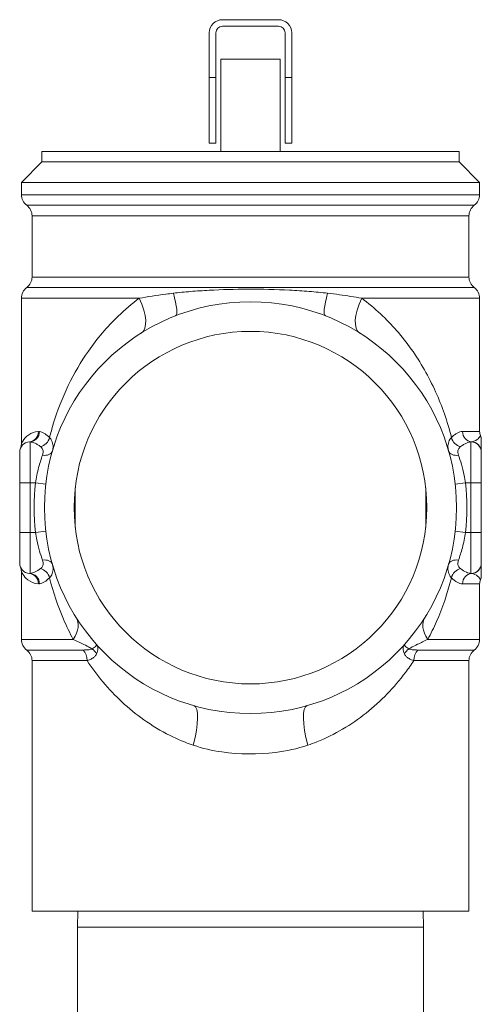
# Model space of a CAD drawing. Header units: millimetres. Extents: x 14365 to 105143, y -126377 to -22383.
# Tile 254 of 256: x 20131 to 20167, y -27440 to -27364. Entities that reach past the tile are written whole.
import ezdxf

# ---------------------------------------------------------------- set-up
doc = ezdxf.new("R2010")
doc.units = ezdxf.units.MM
doc.layers.add('UT_ZARIZENI - ZDROJ TEPLA', color=3, linetype='Continuous', lineweight=35)

msp = doc.modelspace()

# ---------------------------------------------------------------- linework, layer by layer
at = {"layer": 'UT_ZARIZENI - ZDROJ TEPLA', "lineweight": 13}
for p, q in [((20147.048, -27363.593), (20151.366, -27363.593)), ((20151.366, -27364.101), (20147.048, -27364.101)), ((20146.032, -27368.038), (20146.032, -27364.609)), ((20146.54, -27364.609), (20146.54, -27368.038)), ((20151.874, -27368.038), (20151.874, -27364.609)), ((20152.382, -27364.609), (20152.382, -27368.038)), ((20146.921, -27366.641), (20151.493, -27366.641)), ((20146.921, -27373.753), (20146.921, -27366.641)), ((20151.493, -27373.753), (20151.493, -27366.641)), ((20146.032, -27373.118), (20146.032, -27368.038)), ((20146.54, -27368.038), (20146.032, -27368.038)), ((20146.54, -27368.038), (20146.54, -27373.118)), ((20151.874, -27373.118), (20151.874, -27368.038)), ((20152.382, -27368.038), (20151.874, -27368.038)), ((20152.382, -27368.038), (20152.382, -27373.118)), ((20146.032, -27373.118), (20146.54, -27373.118)), ((20151.874, -27373.118), (20152.382, -27373.118)), ((20133.142, -27373.753), (20165.273, -27373.753)), ((20133.142, -27374.547), (20133.142, -27373.753)), ((20165.273, -27374.547), (20165.273, -27373.753)), ((20133.142, -27374.547), (20131.554, -27376.134)), ((20133.142, -27374.547), (20165.273, -27374.547)), ((20165.273, -27374.547), (20166.86, -27376.134)), ((20166.86, -27376.134), (20131.554, -27376.134)), ((20131.554, -27377.085), (20131.554, -27376.134)), ((20166.86, -27377.085), (20166.86, -27376.134)), ((20131.554, -27377.085), (20166.86, -27377.085)), ((20166.448, -27377.902), (20131.967, -27377.902)), ((20166.035, -27378.72), (20132.38, -27378.72)), ((20132.38, -27383.435), (20132.38, -27378.72)), ((20166.035, -27383.435), (20166.035, -27378.72)), ((20132.38, -27383.435), (20166.035, -27383.435)), ((20166.448, -27384.252), (20131.967, -27384.252)), ((20140.64, -27385.07), (20131.554, -27385.07)), ((20131.554, -27396.308), (20131.554, -27385.07)), ((20166.86, -27385.07), (20157.775, -27385.07)), ((20166.86, -27395.343), (20166.86, -27385.07)), ((20165.546, -27395.343), (20166.86, -27395.343)), ((20132.221, -27396.141), (20132.221, -27399.312)), ((20166.194, -27399.312), (20166.194, -27396.141)), ((20131.427, -27399.312), (20131.427, -27396.93)), ((20166.987, -27396.934), (20166.987, -27399.312)), ((20131.427, -27399.312), (20131.427, -27403.122)), ((20132.221, -27399.312), (20131.427, -27399.312)), ((20132.221, -27403.122), (20132.221, -27399.312)), ((20132.648, -27399.312), (20132.221, -27399.312)), ((20132.648, -27399.312), (20133.436, -27399.402)), ((20135.704, -27402.741), (20135.704, -27399.693)), ((20162.711, -27399.693), (20162.711, -27402.741)), ((20165.767, -27399.312), (20164.978, -27399.402)), ((20166.194, -27399.312), (20165.767, -27399.312)), ((20166.987, -27399.312), (20166.194, -27399.312)), ((20166.194, -27399.312), (20166.194, -27403.122)), ((20166.987, -27403.122), (20166.987, -27399.312)), ((20132.648, -27403.122), (20133.436, -27403.031)), ((20165.767, -27403.122), (20164.978, -27403.031)), ((20131.427, -27405.503), (20131.427, -27403.122)), ((20132.221, -27403.122), (20131.427, -27403.122)), ((20132.221, -27403.122), (20132.221, -27406.292)), ((20132.648, -27403.122), (20132.221, -27403.122)), ((20166.194, -27403.122), (20165.767, -27403.122)), ((20166.194, -27403.122), (20166.987, -27403.122)), ((20166.194, -27406.292), (20166.194, -27403.122)), ((20166.987, -27403.122), (20166.987, -27405.5)), ((20131.554, -27411.375), (20131.554, -27406.125)), ((20166.86, -27407.09), (20165.546, -27407.09)), ((20166.86, -27411.375), (20166.86, -27407.09)), ((20131.554, -27411.375), (20135.548, -27411.375)), ((20162.866, -27411.375), (20166.86, -27411.375)), ((20136.312, -27412.192), (20131.967, -27412.192)), ((20166.448, -27412.192), (20162.102, -27412.192)), ((20136.621, -27413.01), (20132.38, -27413.01)), ((20132.38, -27432.332), (20132.38, -27413.01)), ((20166.035, -27413.01), (20161.793, -27413.01)), ((20166.035, -27432.332), (20166.035, -27413.01)), ((20132.38, -27432.332), (20166.035, -27432.332)), ((20135.911, -27432.332), (20135.872, -27433.563)), ((20162.504, -27432.332), (20162.542, -27433.563)), ((20135.872, -27433.563), (20162.542, -27433.563)), ((20135.872, -27433.563), (20135.872, -27441.04)), ((20162.542, -27433.563), (20162.542, -27441.04))]:
    msp.add_line(p, q, dxfattribs=at)
for radius in [15.875, 13.589]:
    msp.add_circle((20149.207, -27401.217), radius, dxfattribs=at)
for centre, radius, start, end in [((20147.048, -27364.609), 1.016, 90, 180), ((20147.048, -27364.609), 0.508, 90, 180), ((20151.366, -27364.609), 1.016, 0, 90), ((20151.366, -27364.609), 0.508, 0, 90), ((20132.57, -27377.085), 1.016, 180, 233.57643), ((20165.844, -27377.085), 1.016, 306.42357, 0), ((20131.364, -27378.72), 1.016, 0, 53.57643), ((20167.051, -27378.72), 1.016, 126.42357, 180), ((20131.364, -27383.435), 1.016, 306.42357, 0), ((20167.051, -27383.435), 1.016, 180, 233.57643), ((20132.57, -27385.07), 1.016, 126.42357, 180), ((20165.844, -27385.07), 1.016, 0, 53.57643), ((20167.654, -27395.343), 0.794, 180, 203.07392), ((20132.221, -27396.93), 0.794, 93.13785, 180), ((20166.194, -27395.965), 0.794, 0, 23.07392), ((20130.761, -27396.308), 0.794, 336.92608, 0), ((20149.207, -27401.217), 16.669, 173.43757, 186.56243), ((20149.207, -27401.217), 16.669, 353.43757, 6.56243), ((20132.221, -27405.503), 0.794, 180, 266.86215), ((20130.761, -27406.125), 0.794, 0, 23.07392), ((20167.654, -27407.09), 0.794, 156.92608, 180), ((20166.194, -27406.468), 0.794, 336.92608, 0), ((20132.57, -27411.375), 1.016, 180, 233.57643), ((20165.844, -27411.375), 1.016, 306.42357, 0), ((20131.364, -27413.01), 1.016, 0, 53.57643), ((20167.051, -27413.01), 1.016, 126.42357, 180)]:
    msp.add_arc(centre, radius, start, end, dxfattribs=at)
for centre, major_axis, ratio, start_param, end_param in [((20142.27, -27383.475), (1.156, -2.957), 0.172799, 0, 1.083396), ((20156.144, -27383.475), (-1.156, -2.957), 0.172799, 5.199789, 6.283185), ((20139.099, -27385.07), (1.685, -2.691), 0.425721, 0, 1.310344), ((20159.316, -27385.07), (-1.685, -2.691), 0.425721, 4.972842, 6.283185), ((20132.134, -27395.345), (0.043, -0.793), 0.925338, 0, 1.520112), ((20132.221, -27395.348), (-0.098, -0.788), 0.919745, 0.134401, 1.684685), ((20166.28, -27395.343), (0, -0.794), 0.925537, 4.712389, 6.224008), ((20133.028, -27395.814), (0.555, 0.567), 0.793666, 4.031291, 5.373073), ((20165.387, -27395.814), (0.555, -0.567), 0.793666, 4.051705, 5.393487), ((20166.194, -27396.934), (0.794, 0), 0.998616, 0, 1.570796), ((20166.194, -27396.928), (0.794, 0), 0.999748, 0, 1.51603), ((20133.181, -27396.635), (0.763, -0.218), 0.659827, 4.898816, 6.283185), ((20165.234, -27396.635), (-0.763, -0.218), 0.659827, 0, 1.38437), ((20133.181, -27405.798), (0.763, 0.218), 0.659827, 0, 1.38437), ((20165.234, -27405.798), (-0.763, 0.218), 0.659827, 4.898816, 6.283185), ((20133.028, -27406.619), (0.555, -0.567), 0.793666, 0.910112, 2.251894), ((20165.387, -27406.619), (-0.555, -0.567), 0.793666, 4.031291, 5.373073), ((20166.194, -27405.5), (0.794, 0), 0.998616, 4.712389, 6.283185), ((20166.194, -27405.506), (0.794, 0), 0.999748, 4.767155, 6.283185), ((20132.134, -27407.088), (0.043, 0.793), 0.925338, 4.763073, 6.283185), ((20132.221, -27407.085), (-0.098, 0.788), 0.919745, 4.5985, 6.148784), ((20166.28, -27407.09), (0, 0.794), 0.925537, 0.059177, 1.570796), ((20133.092, -27411.375), (2.686, 1.693), 0.545752, 5.426012, 6.283185), ((20165.323, -27411.375), (-2.686, 1.693), 0.545752, 0, 0.857173), ((20136.495, -27412.831), (0.828, -0.588), 0.868702, 1.051887, 1.585283), ((20161.92, -27412.831), (0.828, 0.588), 0.868702, 1.55631, 2.089705), ((20135.861, -27413.01), (0, -1.016), 0.747951, 1.570796, 2.505881), ((20162.553, -27413.01), (0, 1.016), 0.747951, 0.635711, 1.570796), ((20143.968, -27419.532), (0.873, 3.053), 0.25251, 4.784504, 6.283185), ((20154.447, -27419.532), (-0.873, 3.053), 0.25251, 0, 1.498681)]:
    msp.add_ellipse(centre, major_axis=major_axis, ratio=ratio, start_param=start_param, end_param=end_param, dxfattribs=at)
for points, knots in [([(20143.263, -27384.683), (20143.067, -27384.706), (20142.873, -27384.729), (20141.959, -27384.847), (20141.279, -27384.955), (20140.64, -27385.07)], [1.7904065, 1.7904065, 1.7904065, 1.7904065, 1.8679154, 1.8679154, 2.1625895, 2.1625895, 2.1625895, 2.1625895]), ([(20155.152, -27384.683), (20154.692, -27384.63), (20154.215, -27384.584), (20153.234, -27384.505), (20152.728, -27384.471), (20151.181, -27384.392), (20150.095, -27384.367), (20148.006, -27384.373), (20146.99, -27384.402), (20145.536, -27384.481), (20145.062, -27384.513), (20144.141, -27384.59), (20143.694, -27384.633), (20143.263, -27384.683)], [-1.417106, -1.417106, -1.417106, -1.417106, -1.234673, -1.234673, -1.052241, -1.052241, -0.685152, -0.685152, -0.342579, -0.342579, -0.17129, -0.17129, 0, 0, 0, 0]), ([(20157.775, -27385.07), (20157.497, -27385.02), (20157.21, -27384.971), (20156.359, -27384.836), (20155.77, -27384.754), (20155.152, -27384.683)], [0, 0, 0, 0, 0.1282689, 0.1282689, 0.3717419, 0.3717419, 0.3717419, 0.3717419]), ([(20140.64, -27385.07), (20140.066, -27385.493), (20139.524, -27385.953), (20138.155, -27387.268), (20137.389, -27388.178), (20135.56, -27390.811), (20134.651, -27392.68), (20133.911, -27395.107), (20133.814, -27395.457), (20133.724, -27395.814)], [-3.357851, -3.357851, -3.357851, -3.357851, -3.093806, -3.093806, -2.650564, -2.650564, -1.88427, -1.88427, -1.759064, -1.759064, -1.759064, -1.759064]), ([(20164.69, -27395.814), (20164.376, -27394.56), (20163.967, -27393.393), (20162.942, -27391.114), (20162.313, -27390.012), (20160.9, -27388.018), (20160.109, -27387.101), (20158.765, -27385.847), (20158.283, -27385.445), (20157.775, -27385.07)], [-7.160736, -7.160736, -7.160736, -7.160736, -6.71913, -6.71913, -6.248832, -6.248832, -5.796997, -5.796997, -5.563085, -5.563085, -5.563085, -5.563085]), ([(20132.869, -27395.345), (20132.568, -27395.363), (20132.318, -27395.467), (20131.911, -27395.745), (20131.76, -27395.93), (20131.592, -27396.208), (20131.554, -27396.308), (20131.554, -27396.308), (20131.554, -27396.308), (20131.554, -27396.308), (20131.554, -27396.308)], [-1.4446518, -1.4446518, -1.4446518, -1.4446518, -1.1956603, -1.1956603, -0.9308949, -0.9308949, -0.7223259, -0.7223259, -0.7223259, -0.7220428, -0.7220428, -0.7220428, -0.7220428]), ([(20133.724, -27395.814), (20133.658, -27395.746), (20133.591, -27395.685), (20133.458, -27395.577), (20133.392, -27395.53), (20133.328, -27395.491), (20133.263, -27395.452), (20133.199, -27395.42), (20133.073, -27395.372), (20133.012, -27395.356), (20132.952, -27395.348)], [-0.1919341, -0.1919341, -0.1919341, -0.1919341, -0.1439506, -0.1439506, -0.0959671, -0.0959671, -0.0959671, -0.0479835, -0.0479835, 0, 0, 0, 0]), ([(20165.546, -27395.343), (20165.481, -27395.343), (20165.414, -27395.353), (20165.276, -27395.394), (20165.205, -27395.425), (20165.133, -27395.464), (20165.061, -27395.504), (20164.987, -27395.553), (20164.839, -27395.67), (20164.765, -27395.738), (20164.69, -27395.814)], [-0.2144193, -0.2144193, -0.2144193, -0.2144193, -0.1608145, -0.1608145, -0.1072097, -0.1072097, -0.1072097, -0.0536048, -0.0536048, 0, 0, 0, 0]), ([(20132.221, -27396.141), (20132.283, -27396.147), (20132.348, -27396.16), (20132.479, -27396.198), (20132.546, -27396.224), (20132.614, -27396.255), (20132.681, -27396.286), (20132.75, -27396.324), (20132.889, -27396.41), (20132.959, -27396.459), (20133.028, -27396.514)], [0, 0, 0, 0, 0.0479835, 0.0479835, 0.0959671, 0.0959671, 0.0959671, 0.1439506, 0.1439506, 0.1919341, 0.1919341, 0.1919341, 0.1919341]), ([(20133.944, -27396.853), (20133.983, -27396.716), (20134.002, -27396.578), (20133.99, -27396.3), (20133.954, -27396.162), (20133.843, -27395.956), (20133.789, -27395.882), (20133.724, -27395.814)], [0, 0, 0, 0, 0.0487823, 0.0487823, 0.1030378, 0.1030378, 0.1369475, 0.1369475, 0.1369475, 0.1369475]), ([(20164.69, -27395.814), (20164.601, -27395.909), (20164.531, -27396.015), (20164.431, -27396.265), (20164.41, -27396.41), (20164.425, -27396.658), (20164.443, -27396.756), (20164.471, -27396.853)], [0, 0, 0, 0, 0.0471445, 0.0471445, 0.1024079, 0.1024079, 0.1369475, 0.1369475, 0.1369475, 0.1369475]), ([(20165.387, -27396.514), (20165.464, -27396.453), (20165.542, -27396.399), (20165.697, -27396.305), (20165.774, -27396.266), (20165.849, -27396.234), (20165.924, -27396.202), (20165.998, -27396.178), (20166.112, -27396.152), (20166.153, -27396.145), (20166.194, -27396.141)], [0, 0, 0, 0, 0.0536048, 0.0536048, 0.1072097, 0.1072097, 0.1072097, 0.1608145, 0.1608145, 0.1918263, 0.1918263, 0.1918263, 0.1918263]), ([(20166.237, -27396.135), (20166.23, -27396.136), (20166.223, -27396.136), (20166.208, -27396.138), (20166.201, -27396.139), (20166.194, -27396.141)], [-0.01609104, -0.01609104, -0.01609104, -0.01609104, -0.00804552, -0.00804552, 0, 0, 0, 0]), ([(20166.924, -27395.654), (20166.924, -27395.654), (20166.924, -27395.654), (20166.924, -27395.654), (20166.924, -27395.654), (20166.898, -27395.713), (20166.791, -27395.865), (20166.697, -27395.961), (20166.477, -27396.086), (20166.363, -27396.127), (20166.237, -27396.135)], [-0.7021775, -0.7021775, -0.7021775, -0.7021775, -0.701982, -0.701982, -0.701982, -0.4851185, -0.4851185, -0.2144854, -0.2144854, 0, 0, 0, 0]), ([(20166.987, -27396.928), (20166.987, -27396.912), (20166.987, -27396.83), (20166.987, -27396.579), (20166.987, -27396.387), (20166.987, -27396.083), (20166.987, -27395.965), (20166.987, -27395.965), (20166.987, -27395.965), (20166.987, -27395.965), (20166.987, -27395.965)], [0, 0, 0, 0, 0.2144854, 0.2144854, 0.4851185, 0.4851185, 0.701982, 0.701982, 0.701982, 0.7021775, 0.7021775, 0.7021775, 0.7021775]), ([(20133.028, -27396.514), (20133.077, -27396.552), (20133.118, -27396.595), (20133.201, -27396.719), (20133.228, -27396.805), (20133.232, -27396.985), (20133.214, -27397.077), (20133.181, -27397.171)], [-0.1369475, -0.1369475, -0.1369475, -0.1369475, -0.1030378, -0.1030378, -0.0487823, -0.0487823, 0, 0, 0, 0]), ([(20165.234, -27397.171), (20165.21, -27397.104), (20165.194, -27397.038), (20165.177, -27396.875), (20165.191, -27396.783), (20165.265, -27396.63), (20165.318, -27396.567), (20165.387, -27396.514)], [-0.1369475, -0.1369475, -0.1369475, -0.1369475, -0.1024079, -0.1024079, -0.0471445, -0.0471445, 0, 0, 0, 0]), ([(20133.181, -27397.171), (20133.081, -27397.448), (20132.977, -27397.776), (20132.79, -27398.498), (20132.706, -27398.907), (20132.648, -27399.312)], [0, 0, 0, 0, 0.1442142, 0.1442142, 0.2969584, 0.2969584, 0.2969584, 0.2969584]), ([(20165.767, -27399.312), (20165.739, -27399.118), (20165.706, -27398.923), (20165.606, -27398.426), (20165.534, -27398.133), (20165.384, -27397.609), (20165.308, -27397.376), (20165.234, -27397.171)], [0, 0, 0, 0, 0.0731539, 0.0731539, 0.1902002, 0.1902002, 0.2969671, 0.2969671, 0.2969671, 0.2969671]), ([(20132.648, -27403.122), (20132.676, -27403.316), (20132.709, -27403.51), (20132.808, -27404.007), (20132.881, -27404.3), (20133.031, -27404.824), (20133.107, -27405.057), (20133.181, -27405.263)], [0, 0, 0, 0, 0.0731539, 0.0731539, 0.1902002, 0.1902002, 0.2969671, 0.2969671, 0.2969671, 0.2969671]), ([(20165.234, -27405.263), (20165.333, -27404.985), (20165.438, -27404.657), (20165.625, -27403.936), (20165.709, -27403.526), (20165.767, -27403.122)], [0, 0, 0, 0, 0.1442142, 0.1442142, 0.2969584, 0.2969584, 0.2969584, 0.2969584]), ([(20133.181, -27405.263), (20133.204, -27405.329), (20133.22, -27405.394), (20133.237, -27405.557), (20133.224, -27405.649), (20133.15, -27405.803), (20133.097, -27405.866), (20133.028, -27405.92)], [-0.1369474, -0.1369474, -0.1369474, -0.1369474, -0.1025414, -0.1025414, -0.0474919, -0.0474919, 0, 0, 0, 0]), ([(20165.387, -27405.92), (20165.338, -27405.881), (20165.296, -27405.838), (20165.213, -27405.715), (20165.187, -27405.629), (20165.183, -27405.449), (20165.201, -27405.357), (20165.234, -27405.263)], [-0.1369475, -0.1369475, -0.1369475, -0.1369475, -0.103047, -0.103047, -0.0488062, -0.0488062, 0, 0, 0, 0]), ([(20133.028, -27405.92), (20132.891, -27406.027), (20132.753, -27406.113), (20132.482, -27406.24), (20132.347, -27406.28), (20132.221, -27406.292)], [0, 0, 0, 0, 0.094639, 0.094639, 0.1919341, 0.1919341, 0.1919341, 0.1919341]), ([(20133.724, -27406.619), (20133.814, -27406.524), (20133.885, -27406.417), (20133.984, -27406.167), (20134.005, -27406.021), (20133.989, -27405.774), (20133.971, -27405.677), (20133.944, -27405.58)], [0, 0, 0, 0, 0.0474919, 0.0474919, 0.1025414, 0.1025414, 0.1369474, 0.1369474, 0.1369474, 0.1369474]), ([(20164.471, -27405.58), (20164.432, -27405.717), (20164.412, -27405.856), (20164.424, -27406.134), (20164.461, -27406.272), (20164.572, -27406.477), (20164.626, -27406.551), (20164.69, -27406.619)], [0, 0, 0, 0, 0.0488062, 0.0488062, 0.103047, 0.103047, 0.1369475, 0.1369475, 0.1369475, 0.1369475]), ([(20166.194, -27406.292), (20166.081, -27406.281), (20165.963, -27406.249), (20165.694, -27406.133), (20165.54, -27406.04), (20165.387, -27405.92)], [0.022593, 0.022593, 0.022593, 0.022593, 0.1088722, 0.1088722, 0.2144194, 0.2144194, 0.2144194, 0.2144194]), ([(20166.987, -27406.468), (20166.987, -27406.468), (20166.987, -27406.351), (20166.987, -27406.013), (20166.987, -27405.777), (20166.987, -27405.566), (20166.987, -27405.518), (20166.987, -27405.506)], [0.7021775, 0.7021775, 0.7021775, 0.7021775, 0.9188455, 0.9188455, 1.2444302, 1.2444302, 1.403964, 1.403964, 1.403964, 1.403964]), ([(20131.554, -27406.125), (20131.554, -27406.125), (20131.592, -27406.225), (20131.749, -27406.486), (20131.877, -27406.648), (20132.261, -27406.942), (20132.533, -27407.069), (20132.869, -27407.088)], [-0.7220428, -0.7220428, -0.7220428, -0.7220428, -0.5137569, -0.5137569, -0.277726, -0.277726, 0, 0, 0, 0]), ([(20132.952, -27407.085), (20133.073, -27407.069), (20133.201, -27407.02), (20133.461, -27406.861), (20133.593, -27406.754), (20133.724, -27406.619)], [-0.1919341, -0.1919341, -0.1919341, -0.1919341, -0.094639, -0.094639, 0, 0, 0, 0]), ([(20133.724, -27406.619), (20134.007, -27407.749), (20134.368, -27408.808), (20135.029, -27410.35), (20135.279, -27410.871), (20135.548, -27411.375)], [-0.6099246, -0.6099246, -0.6099246, -0.6099246, -0.2129417, -0.2129417, 0, 0, 0, 0]), ([(20162.866, -27411.375), (20163.104, -27410.93), (20163.327, -27410.472), (20164.001, -27408.942), (20164.388, -27407.825), (20164.69, -27406.619)], [-8.9212208, -8.9212208, -8.9212208, -8.9212208, -8.7329612, -8.7329612, -8.309502, -8.309502, -8.309502, -8.309502]), ([(20164.69, -27406.619), (20164.837, -27406.769), (20164.984, -27406.886), (20165.272, -27407.047), (20165.414, -27407.09), (20165.546, -27407.09)], [-0.2144194, -0.2144194, -0.2144194, -0.2144194, -0.1088722, -0.1088722, 0, 0, 0, 0]), ([(20166.194, -27406.292), (20166.201, -27406.294), (20166.208, -27406.295), (20166.223, -27406.297), (20166.23, -27406.298), (20166.237, -27406.298)], [-0.01609104, -0.01609104, -0.01609104, -0.01609104, -0.00804552, -0.00804552, 0, 0, 0, 0]), ([(20166.237, -27406.298), (20166.331, -27406.304), (20166.418, -27406.328), (20166.656, -27406.434), (20166.779, -27406.552), (20166.898, -27406.721), (20166.924, -27406.779), (20166.924, -27406.779)], [-1.403964, -1.403964, -1.403964, -1.403964, -1.2444302, -1.2444302, -0.9188455, -0.9188455, -0.7021775, -0.7021775, -0.7021775, -0.7021775]), ([(20135.548, -27411.375), (20135.769, -27411.475), (20136, -27411.584), (20136.402, -27411.781), (20136.58, -27411.87), (20136.833, -27412.007), (20136.921, -27412.056), (20136.994, -27412.103)], [6.6314835, 6.6314835, 6.6314835, 6.6314835, 6.8064401, 6.8064401, 6.9464054, 6.9464054, 7.0303154, 7.0303154, 7.0303154, 7.0303154]), ([(20161.421, -27412.103), (20161.461, -27412.077), (20161.507, -27412.05), (20161.706, -27411.937), (20161.889, -27411.843), (20162.332, -27411.623), (20162.606, -27411.493), (20162.866, -27411.375)], [-0.3988319, -0.3988319, -0.3988319, -0.3988319, -0.3519708, -0.3519708, -0.2062406, -0.2062406, 0, 0, 0, 0]), ([(20136.994, -27412.103), (20136.968, -27412.115), (20136.939, -27412.126), (20136.857, -27412.149), (20136.801, -27412.16), (20136.668, -27412.178), (20136.589, -27412.184), (20136.443, -27412.191), (20136.378, -27412.192), (20136.312, -27412.192)], [-0.1188342, -0.1188342, -0.1188342, -0.1188342, -0.0999766, -0.0999766, -0.0698044, -0.0698044, -0.0305804, -0.0305804, 0, 0, 0, 0]), ([(20137.342, -27411.763), (20137.365, -27411.789), (20137.349, -27411.835), (20137.235, -27411.953), (20137.136, -27412.026), (20136.994, -27412.103)], [-0.0006477, -0.0006477, -0.0006477, -0.0006477, 0.0645211, 0.0645211, 0.1296899, 0.1296899, 0.1296899, 0.1296899]), ([(20137.35, -27412.498), (20137.418, -27412.341), (20137.452, -27412.197), (20137.45, -27411.948), (20137.413, -27411.843), (20137.342, -27411.763)], [-0.1296899, -0.1296899, -0.1296899, -0.1296899, -0.0645211, -0.0645211, 0.0006477, 0.0006477, 0.0006477, 0.0006477]), ([(20161.073, -27411.763), (20161.002, -27411.843), (20160.965, -27411.948), (20160.962, -27412.197), (20160.997, -27412.341), (20161.065, -27412.498)], [-0.000703, -0.000703, -0.000703, -0.000703, 0.0644668, 0.0644668, 0.1296365, 0.1296365, 0.1296365, 0.1296365]), ([(20161.421, -27412.103), (20161.279, -27412.026), (20161.18, -27411.953), (20161.066, -27411.835), (20161.05, -27411.789), (20161.073, -27411.763)], [-0.1296365, -0.1296365, -0.1296365, -0.1296365, -0.0644668, -0.0644668, 0.000703, 0.000703, 0.000703, 0.000703]), ([(20162.102, -27412.192), (20162.037, -27412.192), (20161.972, -27412.191), (20161.826, -27412.184), (20161.746, -27412.178), (20161.613, -27412.16), (20161.558, -27412.149), (20161.476, -27412.126), (20161.447, -27412.115), (20161.421, -27412.103)], [-0.1188342, -0.1188342, -0.1188342, -0.1188342, -0.0882538, -0.0882538, -0.0490299, -0.0490299, -0.0188577, -0.0188577, 0, 0, 0, 0]), ([(20136.621, -27413.01), (20136.701, -27412.984), (20136.778, -27412.956), (20136.946, -27412.881), (20137.034, -27412.832), (20137.174, -27412.73), (20137.229, -27412.68), (20137.304, -27412.583), (20137.33, -27412.543), (20137.35, -27412.498)], [0, 0, 0, 0, 0.0305804, 0.0305804, 0.0698044, 0.0698044, 0.0999766, 0.0999766, 0.1188342, 0.1188342, 0.1188342, 0.1188342]), ([(20161.065, -27412.498), (20161.085, -27412.543), (20161.11, -27412.583), (20161.185, -27412.68), (20161.241, -27412.73), (20161.38, -27412.832), (20161.469, -27412.881), (20161.637, -27412.956), (20161.714, -27412.984), (20161.793, -27413.01)], [0, 0, 0, 0, 0.0188577, 0.0188577, 0.0490299, 0.0490299, 0.0882538, 0.0882538, 0.1188342, 0.1188342, 0.1188342, 0.1188342]), ([(20136.621, -27413.01), (20137, -27413.581), (20137.41, -27414.132), (20138.758, -27415.741), (20139.797, -27416.723), (20141.619, -27418.019), (20142.297, -27418.429), (20143.581, -27419.069), (20144.181, -27419.322), (20144.799, -27419.532)], [-15.249287, -15.249287, -15.249287, -15.249287, -14.984888, -14.984888, -14.44225, -14.44225, -14.149552, -14.149552, -13.913767, -13.913767, -13.913767, -13.913767]), ([(20153.615, -27419.532), (20153.853, -27419.451), (20154.088, -27419.364), (20155.698, -27418.72), (20156.979, -27417.955), (20159.27, -27416.136), (20160.274, -27415.083), (20161.371, -27413.627), (20161.587, -27413.321), (20161.793, -27413.01)], [-12.842799, -12.842799, -12.842799, -12.842799, -12.751955, -12.751955, -12.209882, -12.209882, -11.65305, -11.65305, -11.509204, -11.509204, -11.509204, -11.509204]), ([(20144.799, -27419.532), (20145.511, -27419.774), (20146.253, -27419.943), (20148.365, -27420.25), (20149.762, -27420.261), (20151.973, -27419.985), (20152.815, -27419.804), (20153.615, -27419.532)], [-1.07086, -1.07086, -1.07086, -1.07086, -0.797873, -0.797873, -0.306874, -0.306874, 0, 0, 0, 0])]:
    msp.add_open_spline(points, degree=3, knots=knots, dxfattribs=at)
for points in [[(20132.952, -27395.348), (20132.924, -27395.345), (20132.896, -27395.344), (20132.869, -27395.345)], [(20132.178, -27396.138), (20132.192, -27396.137), (20132.206, -27396.138), (20132.221, -27396.141)], [(20132.221, -27406.292), (20132.206, -27406.295), (20132.192, -27406.296), (20132.178, -27406.296)], [(20132.869, -27407.088), (20132.896, -27407.09), (20132.924, -27407.089), (20132.952, -27407.085)]]:
    msp.add_open_spline(points, degree=3, dxfattribs=at)

doc.saveas('drawing.dxf')
